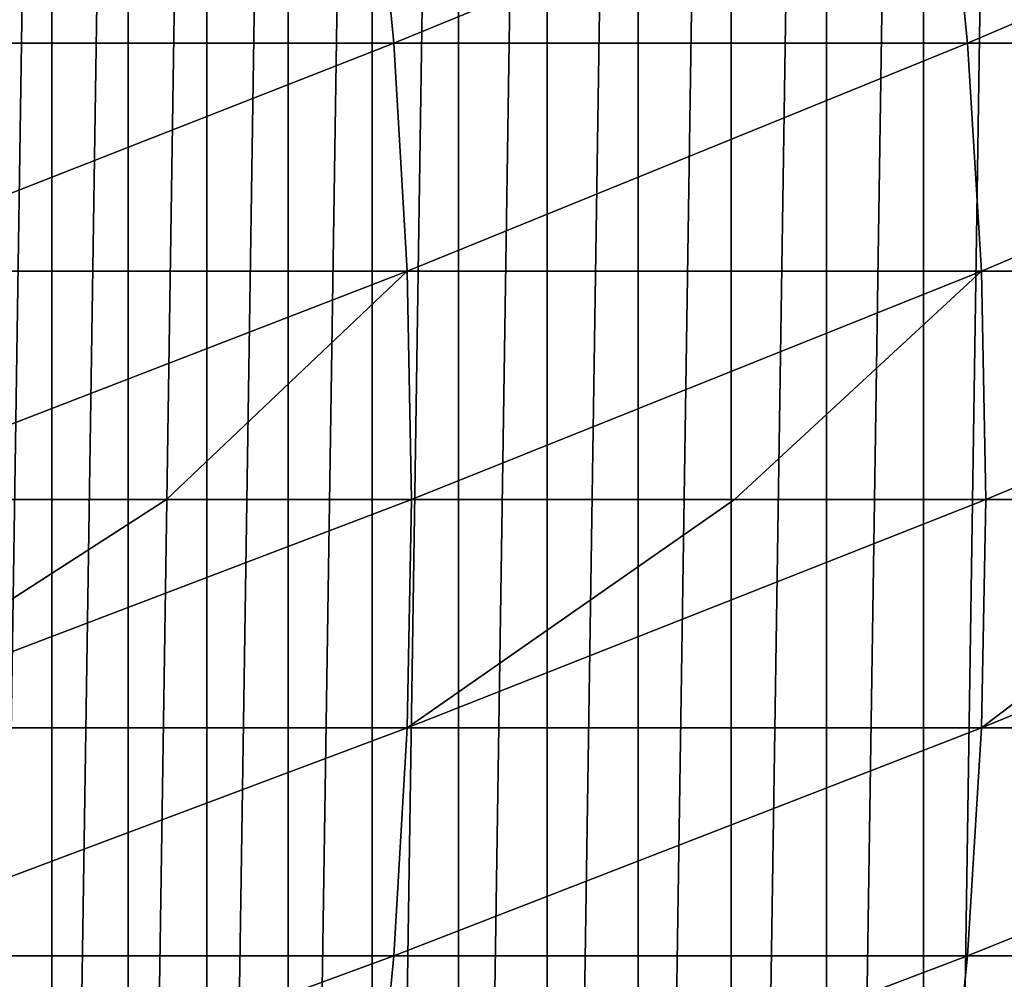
# Model space of a CAD drawing. Header units: metres. Extents: x -410 to 15, y -15 to 15.
# Tile 151 of 256: x -7.84 to -5.27, y -1.25 to 1.25. Entities that reach past the tile are written whole.
import ezdxf

# ---------------------------------------------------------------- set-up
doc = ezdxf.new("R2010")
doc.units = ezdxf.units.M
doc.layers.add('solid_508382', color=7, linetype='CONTINUOUS')

msp = doc.modelspace()

# ---------------------------------------------------------------- linework, layer by layer
at = {"layer": 'solid_508382'}
for points in [[(-5.483971, -8.481513, -32.299999), (-5.483974, 8.481512, -32.299999), (-5.225318, 8.643228, -32.299999)], [(-5.225315, -8.643229, -32.299999), (-5.483971, -8.481513, -32.299999), (-5.225318, 8.643228, -32.299999)], [(-5.737293, -8.312237, -32.299999), (-5.737295, 8.312235, -32.299999), (-5.483974, 8.481512, -32.299999)], [(-5.483971, -8.481513, -32.299999), (-5.737293, -8.312237, -32.299999), (-5.483974, 8.481512, -32.299999)], [(-5.985833, -8.135055, -32.299999), (-5.985835, 8.135053, -32.299999), (-5.737295, 8.312235, -32.299999)], [(-5.737293, -8.312237, -32.299999), (-5.985833, -8.135055, -32.299999), (-5.737295, 8.312235, -32.299999)], [(-6.228999, -7.950416, -32.299999), (-6.229002, 7.950414, -32.299999), (-5.985835, 8.135053, -32.299999)], [(-5.985833, -8.135055, -32.299999), (-6.228999, -7.950416, -32.299999), (-5.985835, 8.135053, -32.299999)], [(-6.466139, -7.758809, -32.299999), (-6.466141, 7.758808, -32.299999), (-6.229002, 7.950414, -32.299999)], [(-6.228999, -7.950416, -32.299999), (-6.466139, -7.758809, -32.299999), (-6.229002, 7.950414, -32.299999)], [(-6.697241, -7.5602, -32.299999), (-6.697243, 7.560198, -32.299999), (-6.466141, 7.758808, -32.299999)], [(-6.466139, -7.758809, -32.299999), (-6.697241, -7.5602, -32.299999), (-6.466141, 7.758808, -32.299999)], [(-6.922656, -7.354327, -32.299999), (-6.922658, 7.354324, -32.299999), (-6.697243, 7.560198, -32.299999)], [(-6.697241, -7.5602, -32.299999), (-6.922656, -7.354327, -32.299999), (-6.697243, 7.560198, -32.299999)], [(-7.141796, -7.141738, -32.299999), (-7.141798, 7.141736, -32.299999), (-6.922658, 7.354324, -32.299999)], [(-6.922656, -7.354327, -32.299999), (-7.141796, -7.141738, -32.299999), (-6.922658, 7.354324, -32.299999)], [(-7.354065, -6.922991, -32.299999), (-7.354067, 6.922988, -32.299999), (-7.141798, 7.141736, -32.299999)], [(-7.141796, -7.141738, -32.299999), (-7.354065, -6.922991, -32.299999), (-7.141798, 7.141736, -32.299999)], [(-7.559668, -6.697825, -32.299999), (-7.55967, 6.697823, -32.299999), (-7.354067, 6.922988, -32.299999)], [(-7.354065, -6.922991, -32.299999), (-7.559668, -6.697825, -32.299999), (-7.354067, 6.922988, -32.299999)], [(-7.758729, -6.46616, -32.299999), (-7.758731, 6.466157, -32.299999), (-7.55967, 6.697823, -32.299999)], [(-7.559668, -6.697825, -32.299999), (-7.758729, -6.46616, -32.299999), (-7.55967, 6.697823, -32.299999)], [(-7.95069, -6.228657, -32.299999), (-7.950692, 6.228653, -32.299999), (-7.758731, 6.466157, -32.299999)], [(-7.758729, -6.46616, -32.299999), (-7.95069, -6.228657, -32.299999), (-7.758731, 6.466157, -32.299999)], [(-8.471931, 1.779894, 141.128372), (-8.417544, 1.189952, 141.195511), (-6.923175, 1.779894, 139.821274)], [(-8.417544, 1.189952, 141.195511), (-6.866117, 1.189952, 139.886169), (-6.923175, 1.779894, 139.821274)], [(-6.923175, 1.779894, 139.821274), (-6.866117, 1.189952, 139.886169), (-5.428555, 1.779894, 138.452621)], [(-6.866117, 1.189952, 139.886169), (-5.368918, 1.189952, 138.515152), (-5.428555, 1.779894, 138.452621)], [(-5.428555, 1.779894, 138.452621), (-5.368918, 1.189952, 138.515152), (-3.990517, 1.779894, 137.024612)], [(-5.368918, 1.189952, 138.515152), (-3.9284, 1.189952, 137.084686), (-3.990517, 1.779894, 137.024612)], [(-8.417544, 1.189952, 141.195511), (-8.384838, 0.595985, 141.235901), (-6.866117, 1.189952, 139.886169)], [(-8.384838, 0.595985, 141.235901), (-6.831804, 0.595985, 139.925201), (-6.866117, 1.189952, 139.886169)], [(-6.866117, 1.189952, 139.886169), (-6.831804, 0.595985, 139.925201), (-5.368918, 1.189952, 138.515152)], [(-6.831804, 0.595985, 139.925201), (-5.333056, 0.595985, 138.552765), (-5.368918, 1.189952, 138.515152)], [(-5.368918, 1.189952, 138.515152), (-5.333056, 0.595985, 138.552765), (-3.9284, 1.189952, 137.084686)], [(-5.333056, 0.595985, 138.552765), (-3.891046, 0.595985, 137.120819), (-3.9284, 1.189952, 137.084686)], [(-8.384838, 0.595985, 141.235901), (-8.373924, 0, 141.249374), (-6.831804, 0.595985, 139.925201)], [(-8.373924, 0, 141.249374), (-7.459384, 0, 140.490616), (-6.831804, 0.595985, 139.925201)], [(-7.459384, 0, 140.490616), (-6.820354, 0, 139.938217), (-6.831804, 0.595985, 139.925201)], [(-6.831804, 0.595985, 139.925201), (-6.820354, 0, 139.938217), (-5.333056, 0.595985, 138.552765)], [(-6.820354, 0, 139.938217), (-5.977052, 0, 139.179749), (-5.333056, 0.595985, 138.552765)], [(-5.977052, 0, 139.179749), (-5.321088, 0, 138.565308), (-5.333056, 0.595985, 138.552765)], [(-5.333056, 0.595985, 138.552765), (-5.321088, 0, 138.565308), (-3.891046, 0.595985, 137.120819)], [(-5.321088, 0, 138.565308), (-4.54748, 0, 137.811539), (-3.891046, 0.595985, 137.120819)], [(-8.384838, -0.595985, 141.235901), (-6.820354, 0, 139.938217), (-7.459384, 0, 140.490616)], [(-8.384838, -0.595985, 141.235901), (-6.831804, -0.595985, 139.925201), (-6.820354, 0, 139.938217)], [(-8.384838, -0.595985, 141.235901), (-7.459384, 0, 140.490616), (-8.373924, 0, 141.249374)], [(-6.831804, -0.595985, 139.925201), (-5.321088, 0, 138.565308), (-5.977052, 0, 139.179749)], [(-6.831804, -0.595985, 139.925201), (-5.333056, -0.595985, 138.552765), (-5.321088, 0, 138.565308)], [(-6.831804, -0.595985, 139.925201), (-5.977052, 0, 139.179749), (-6.820354, 0, 139.938217)], [(-5.333056, -0.595985, 138.552765), (-3.87858, 0, 137.132874), (-4.54748, 0, 137.811539)], [(-5.333056, -0.595985, 138.552765), (-3.891046, -0.595985, 137.120819), (-3.87858, 0, 137.132874)], [(-5.333056, -0.595985, 138.552765), (-4.54748, 0, 137.811539), (-5.321088, 0, 138.565308)], [(-8.417544, -1.189952, 141.195511), (-6.866117, -1.189952, 139.886169), (-6.831804, -0.595985, 139.925201)], [(-8.384838, -0.595985, 141.235901), (-8.417544, -1.189952, 141.195511), (-6.831804, -0.595985, 139.925201)], [(-6.866117, -1.189952, 139.886169), (-5.368918, -1.189952, 138.515152), (-5.333056, -0.595985, 138.552765)], [(-6.831804, -0.595985, 139.925201), (-6.866117, -1.189952, 139.886169), (-5.333056, -0.595985, 138.552765)], [(-5.368918, -1.189952, 138.515152), (-3.9284, -1.189952, 137.084686), (-3.891046, -0.595985, 137.120819)], [(-5.333056, -0.595985, 138.552765), (-5.368918, -1.189952, 138.515152), (-3.891046, -0.595985, 137.120819)], [(-8.471931, -1.779894, 141.128372), (-6.923175, -1.779894, 139.821274), (-6.866117, -1.189952, 139.886169)], [(-8.417544, -1.189952, 141.195511), (-8.471931, -1.779894, 141.128372), (-6.866117, -1.189952, 139.886169)], [(-6.923175, -1.779894, 139.821274), (-5.428555, -1.779894, 138.452621), (-5.368918, -1.189952, 138.515152)], [(-6.866117, -1.189952, 139.886169), (-6.923175, -1.779894, 139.821274), (-5.368918, -1.189952, 138.515152)], [(-5.428555, -1.779894, 138.452621), (-3.990517, -1.779894, 137.024612), (-3.9284, -1.189952, 137.084686)], [(-5.368918, -1.189952, 138.515152), (-5.428555, -1.779894, 138.452621), (-3.9284, -1.189952, 137.084686)]]:
    msp.add_3dface(points, dxfattribs=at)

doc.saveas('drawing.dxf')
